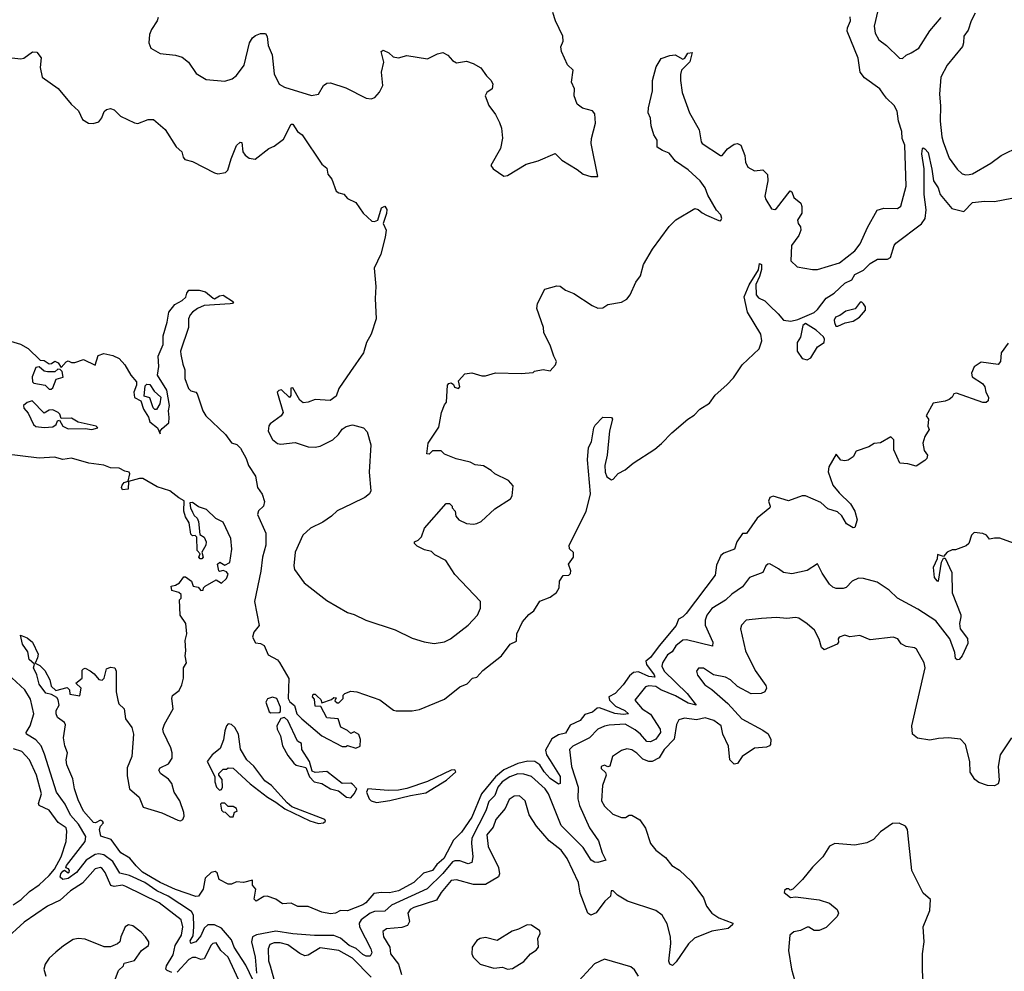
# Model space of a CAD drawing. Extents: x 2220520 to 2384350, y 721165 to 893491.
# Tile 93 of 256: x 2279831 to 2285612, y 771653 to 777242. Entities that reach past the tile are written whole.
import ezdxf

# ---------------------------------------------------------------- set-up
doc = ezdxf.new("R2010")
doc.units = 0

msp = doc.modelspace()

# ---------------------------------------------------------------- linework, layer by layer
at = {"layer": '0CON20XD'}
for points in [[(2280643.3, 777255), (2280638.6, 777235), (2280605.5, 777185), (2280593.2, 777155), (2280589.1, 777105), (2280600.8, 777075), (2280655, 777043.1), (2280745, 777034.3), (2280785, 777020.8), (2280822.4, 776992.4), (2280868.1, 776925), (2280925, 776890.9), (2281035, 776880), (2281078.8, 776895), (2281105, 776914.3), (2281149.4, 776975), (2281180.8, 777105), (2281198.8, 777135), (2281215, 777148.8), (2281245, 777160), (2281275, 777160), (2281284, 777144), (2281289.7, 777089.7), (2281312.9, 777035), (2281324.6, 776924.6), (2281353.6, 776863.6), (2281385, 776845.6), (2281545, 776796.5), (2281585.4, 776804.6), (2281615, 776855.7), (2281635, 776868.6), (2281655, 776870.8), (2281745, 776842.5), (2281865, 776780), (2281895, 776777.5), (2281915.5, 776784.5), (2281944.5, 776815.5), (2281963.1, 776855), (2281955.9, 776934.1), (2281968.3, 776991.7), (2281954.3, 777055), (2281965, 777063.8), (2281997.6, 777047.6), (2282024.5, 777024.5), (2282055, 777018.6), (2282105, 777030.8), (2282225, 777012.5), (2282285, 777041.2), (2282315, 777048.8), (2282344.3, 777034.3), (2282371.7, 777001.7), (2282395, 776988.8), (2282455, 776998), (2282493.6, 776983.6), (2282538.9, 776958.9), (2282571.7, 776911.7), (2282597.3, 776887.3), (2282608.8, 776865), (2282604.1, 776835.9), (2282573.3, 776815), (2282563.8, 776795), (2282585, 776737.5), (2282624.1, 776684.1), (2282647.3, 776637.3), (2282660, 776605), (2282666.1, 776546.1), (2282653.8, 776485), (2282597.5, 776385), (2282610, 776365), (2282673.6, 776323.6), (2282695, 776327.5), (2282805, 776393.3), (2282875, 776413.8), (2282975, 776456.2), (2283015, 776416), (2283105, 776362.5), (2283140, 776335), (2283185, 776320), (2283225, 776320), (2283185.6, 776515), (2283187.8, 776545), (2283211.4, 776635), (2283208.3, 776688.3), (2283195, 776706.2), (2283135, 776722.5), (2283103.3, 776746.7), (2283086.2, 776795), (2283088.8, 776835), (2283070.8, 776875), (2283080, 776945), (2283047.7, 776977.7), (2283011.2, 777055), (2283008.3, 777081.7), (2283021.2, 777115), (2283020.8, 777145), (2282977.5, 777235), (2282961.4, 777285)], [(2282291.7, 774848.3), (2282306.7, 774935), (2282325, 774980), (2282337.5, 774995), (2282342.5, 775095), (2282350, 775105), (2282365, 775110), (2282378.3, 775098.3), (2282383.6, 775083.6), (2282407.5, 775075), (2282416.1, 775086.1), (2282408.3, 775121.7), (2282445, 775162.5), (2282485, 775167.5), (2282545, 775150), (2282565, 775150), (2282625, 775167.5), (2282775, 775163.3), (2282845, 775170), (2282853, 775177), (2282905, 775187.5), (2282945, 775180), (2282976.7, 775215), (2282982.5, 775235), (2282966.2, 775265), (2282948, 775325), (2282908.6, 775405), (2282905.6, 775435), (2282867.1, 775545), (2282871.4, 775575), (2282915, 775660), (2282985, 775679.2), (2283005, 775677.5), (2283035, 775653.8), (2283084.4, 775634.4), (2283192.3, 775562.3), (2283225, 775548), (2283255, 775548.8), (2283285, 775570), (2283365, 775583.3), (2283395, 775601.2), (2283415, 775626.7), (2283449.4, 775700.6), (2283475, 775737.5), (2283493.8, 775805), (2283546.7, 775895), (2283645, 776027.5), (2283683.9, 776066.1), (2283795, 776132.5), (2283815, 776127.5), (2283837, 776107), (2283863.3, 776093.3), (2283935, 776062.5), (2283945, 776060), (2283953.3, 776075), (2283948, 776095), (2283922.5, 776122.5), (2283871.9, 776211.9), (2283855.4, 776255), (2283825.5, 776295), (2283755, 776359.1), (2283680.9, 776410.9), (2283645, 776458.8), (2283605, 776473.3), (2283573.6, 776493.6), (2283573.8, 776535), (2283553.8, 776565), (2283538.8, 776618.8), (2283534.3, 776664.3), (2283521.1, 776695), (2283521.9, 776725), (2283546.2, 776825), (2283546.7, 776885), (2283568.8, 776965), (2283597, 777013), (2283648.3, 777031.7), (2283680, 777035), (2283725, 777010), (2283736.7, 777015), (2283754.2, 777045.8), (2283779.3, 777049.3), (2283765.6, 776995), (2283716.9, 776945), (2283710.3, 776919.7), (2283711.4, 776885), (2283721.2, 776815), (2283764, 776695), (2283820.8, 776595), (2283832, 776525), (2283838.8, 776515), (2283946.1, 776443.9), (2283955.8, 776444.2), (2283987.3, 776482.7), (2284025, 776510), (2284045, 776513.8), (2284064.1, 776504.1), (2284089.2, 776445), (2284092.7, 776405), (2284106, 776376), (2284145, 776354.2), (2284195, 776360), (2284221.7, 776331.7), (2284223.3, 776295), (2284205.6, 776205), (2284211.4, 776185), (2284245, 776131.2), (2284265, 776126.7), (2284275, 776133.8), (2284355, 776237.5), (2284365, 776230), (2284377, 776197), (2284416.7, 776165), (2284424, 776145), (2284422.5, 776105), (2284396.9, 776065), (2284401.9, 776045), (2284415.8, 776025), (2284417.1, 776005), (2284405.7, 775975), (2284361.8, 775915), (2284357.5, 775825), (2284395, 775790), (2284485, 775774.5), (2284514.5, 775775.5), (2284645, 775814.6), (2284735, 775884.4), (2284765.5, 775925), (2284807.8, 776022.2), (2284865, 776122.5), (2284905, 776135.8), (2284985, 776133.5), (2285005, 776146), (2285035.4, 776265), (2285026.9, 776505), (2285012.2, 776545), (2285010.4, 776585), (2284990.5, 776645), (2284982.2, 776705), (2284965, 776738.6), (2284920.2, 776780.2), (2284902.5, 776805), (2284881.8, 776835), (2284790.6, 776900.6), (2284764.6, 776934.6), (2284753.8, 777015), (2284689.5, 777175), (2284690.7, 777195), (2284708.4, 777235), (2284707.7, 777257.7)], [(2284868.7, 777295), (2284846.9, 777203.1), (2284852.6, 777162.6), (2284875, 777122.9), (2284919.5, 777089.5), (2284996.7, 777015), (2285015, 777014), (2285036.2, 777033.8), (2285065, 777047.8), (2285110.6, 777075), (2285175, 777176.7), (2285242, 777255)], [(2285440.3, 777279.7), (2285416.2, 777235), (2285399.5, 777180.5), (2285373.8, 777145), (2285373.1, 777105), (2285365.6, 777085), (2285275.4, 776975), (2285238.8, 776905), (2285231.8, 776805), (2285237.7, 776735), (2285236.1, 776645), (2285244, 776554), (2285253.3, 776525), (2285288.7, 776428.7), (2285335, 776363.3), (2285365, 776336.7), (2285385, 776330), (2285405, 776332), (2285425, 776336), (2285531.7, 776398.3), (2285594, 776445), (2285705, 776500)], [(2279785, 777018.8), (2279838.3, 777011.7), (2279855, 777016.7), (2279906.1, 777053.9), (2279932, 777052), (2279957.1, 777017.1), (2279951.1, 776961.1), (2279963.8, 776905), (2280057, 776837), (2280132.5, 776745), (2280175.8, 776705.8), (2280200, 776655), (2280235, 776633.3), (2280263, 776633), (2280295, 776642.5), (2280313.6, 776666.4), (2280327, 776703), (2280340, 776715), (2280365, 776721.2), (2280385, 776713.3), (2280423.3, 776675), (2280505, 776636.2), (2280525, 776632), (2280585, 776656), (2280615.9, 776655.9), (2280685, 776596.2), (2280750, 776495), (2280783.3, 776465), (2280790, 776435), (2280800.7, 776420.7), (2280845, 776408.8), (2280975, 776342.5), (2280995, 776337.5), (2281040, 776345), (2281052.3, 776357.7), (2281072.5, 776425), (2281105, 776502.5), (2281125, 776522.5), (2281135, 776520), (2281141.2, 776465), (2281155, 776446.7), (2281178.3, 776428.3), (2281213.6, 776423.6), (2281293.3, 776485), (2281325, 776498.8), (2281379.7, 776540.3), (2281425, 776627.5), (2281435, 776627.5), (2281462.5, 776585), (2281490, 776565), (2281605, 776392.5), (2281635, 776370), (2281641.2, 776335), (2281663.8, 776305), (2281688.8, 776235), (2281705, 776224), (2281735, 776217.5), (2281755, 776192.5), (2281805, 776167.5), (2281847.5, 776105), (2281898.3, 776058.3), (2281915, 776056), (2281933.8, 776065), (2281955, 776136.2), (2281975, 776146.2), (2281986.4, 776126.4), (2281985.5, 776104.5), (2281965.8, 776045), (2281982.5, 776005), (2281977.5, 775965), (2281951.8, 775865), (2281913.1, 775783.1), (2281921.2, 775675), (2281917.7, 775605), (2281924.1, 775485), (2281894.5, 775395), (2281866.5, 775345), (2281850.4, 775285), (2281773.6, 775175), (2281705.8, 775075), (2281688.8, 775031.2), (2281654.1, 775005.9), (2281565, 775011.2), (2281525, 774995.6), (2281495, 774991.4), (2281476.8, 775006.8), (2281435, 775080), (2281423, 775077), (2281422.5, 775035), (2281415, 775022.5), (2281368.3, 775068.3), (2281352.5, 775065), (2281342.5, 775055), (2281378.8, 774935), (2281366.2, 774915), (2281302.2, 774867.8), (2281294.4, 774855.6), (2281290, 774825), (2281315, 774775.8), (2281345, 774752.5), (2281365, 774749.5), (2281447.9, 774757.9), (2281525, 774733.3), (2281565, 774731.2), (2281595, 774736.7), (2281670, 774775), (2281702.5, 774805), (2281723.6, 774836.4), (2281748.3, 774851.7), (2281785, 774862.5), (2281850, 774845), (2281871.7, 774821.7), (2281892.5, 774745), (2281883.3, 774585), (2281893.3, 774475), (2281885, 774457.5), (2281857.5, 774435), (2281780.8, 774399.2), (2281695, 774358), (2281662.5, 774325), (2281610, 774290), (2281538.8, 774255), (2281493.8, 774215), (2281447.5, 774115), (2281440.8, 774035), (2281445, 774012.5), (2281501.2, 773935), (2281635, 773830), (2281755, 773760.6), (2281795, 773749.2), (2281863.3, 773715), (2282035, 773657.5), (2282135, 773610), (2282205, 773587.8), (2282265, 773578.6), (2282325, 773588), (2282360, 773605), (2282465, 773686), (2282519.4, 773745), (2282536.9, 773785), (2282535.7, 773825.7), (2282385, 773983.8), (2282332.5, 774065), (2282269.3, 774099.3), (2282248.3, 774118.3), (2282208.3, 774128.3), (2282165, 774150), (2282150, 774165), (2282150, 774175), (2282170, 774185), (2282190, 774205), (2282207.5, 774255), (2282335, 774400), (2282355, 774400), (2282370, 774385), (2282370, 774375), (2282387.5, 774355), (2282392.5, 774325), (2282410, 774305), (2282453.6, 774283.6), (2282495, 774278.8), (2282515, 774283.8), (2282540, 774295), (2282621.2, 774368.8), (2282711.7, 774428.3), (2282723.3, 774445), (2282727.5, 774505), (2282700, 774535), (2282620, 774575), (2282600, 774595), (2282555, 774622.5), (2282505, 774627.5), (2282475, 774642.5), (2282393.6, 774663.6), (2282325, 774690), (2282305, 774710), (2282255, 774710), (2282235, 774690), (2282221.7, 774691.7), (2282230, 774755), (2282291.7, 774848.3)], [(2279777, 775353), (2279835.7, 775335.7), (2279880.5, 775310.5), (2279951.7, 775241.7), (2279975, 775240), (2280005, 775220), (2280018.3, 775221.7), (2280037, 775237), (2280056.4, 775226.4), (2280075, 775200), (2280105, 775232.5), (2280115, 775237.5), (2280135, 775227.5), (2280155, 775227.5), (2280205, 775246.7), (2280275, 775212.5), (2280291.3, 775268.7), (2280325, 775281.8), (2280378.8, 775268.8), (2280415, 775252.1), (2280448.6, 775215), (2280484, 775155), (2280517.5, 775115), (2280516.7, 775095), (2280501.4, 775055), (2280505, 775022.5), (2280543.3, 775003.3), (2280557.1, 774955), (2280587.1, 774907.1), (2280595, 774880), (2280641.2, 774845), (2280655, 774810), (2280656.7, 774825), (2280668.3, 774841.7), (2280705.8, 774875), (2280709.2, 774905), (2280704, 774945), (2280710, 774975), (2280695, 775066.2), (2280640, 775155), (2280648.2, 775205), (2280644.6, 775265.4), (2280674.2, 775335), (2280672.9, 775385), (2280697.5, 775465), (2280706.1, 775523.9), (2280741.7, 775568.3), (2280785, 775592.5), (2280807, 775613), (2280812.5, 775635), (2280825, 775652.5), (2280885, 775652.5), (2280922.7, 775642.7), (2280966.2, 775606.2), (2280975, 775603.3), (2281005, 775620), (2281025, 775623.3), (2281086.7, 775585), (2281080, 775575), (2281067.7, 775572.3), (2280915, 775562.5), (2280875, 775545.6), (2280845, 775524.2), (2280831.4, 775508.6), (2280822.9, 775485), (2280821.9, 775435), (2280775.6, 775295), (2280776.5, 775275), (2280788, 775218), (2280801.4, 775185), (2280800.8, 775135), (2280822.9, 775075), (2280835, 775062.5), (2280864.5, 775054.5), (2280872.9, 775045), (2280906, 774945), (2280923.3, 774915), (2281040, 774805), (2281075, 774757.5), (2281106.1, 774746.1), (2281127.5, 774725), (2281160, 774665), (2281173.9, 774623.9), (2281215, 774560), (2281226.7, 774495), (2281253.8, 774455), (2281268.3, 774411.7), (2281263.3, 774385), (2281233.2, 774356.8), (2281226.7, 774335), (2281276.4, 774226.4), (2281276.3, 774155), (2281257.2, 774085), (2281246.8, 774003.2), (2281209.4, 773825), (2281236.2, 773683.8), (2281206.2, 773645), (2281198, 773615), (2281215, 773582.5), (2281245, 773578.8), (2281267.1, 773567.1), (2281290.7, 773510.7), (2281345, 773482.5), (2281356.1, 773466.1), (2281411.7, 773371.7), (2281407.5, 773255), (2281417.5, 773235), (2281444.1, 773214.1), (2281458.8, 773165), (2281486.7, 773135), (2281605, 773036.7), (2281725, 772973.3), (2281746.4, 772973.6), (2281755, 772980), (2281805, 772963.3), (2281830, 772975), (2281832.5, 773015), (2281823, 773043), (2281795, 773060), (2281775, 773050), (2281755, 773067.5), (2281717, 773087), (2281700, 773135), (2281635, 773142.5), (2281598.3, 773208.3), (2281565, 773210), (2281561.7, 773251.7), (2281550, 773265), (2281555, 773280), (2281565, 773280), (2281578.3, 773268.3), (2281598.3, 773248.3), (2281605, 773230), (2281661.7, 773248.3), (2281675, 773260), (2281688.3, 773258.3), (2281681.7, 773241.7), (2281695, 773230), (2281705, 773230), (2281730, 773255), (2281730, 773275), (2281740, 773285), (2281775, 773298), (2281810, 773295), (2281945, 773248), (2282025, 773186.2), (2282042, 773182), (2282135, 773182), (2282178.6, 773191.4), (2282325, 773251.2), (2282415, 773324), (2282458.3, 773341.7), (2282490, 773375), (2282515, 773380), (2282550.5, 773419.5), (2282660, 773505), (2282710, 773575), (2282748.3, 773591.7), (2282750, 773635), (2282782.5, 773705), (2282820.7, 773749.3), (2282849.3, 773770.7), (2282885, 773827.5), (2282945, 773850), (2282983, 773877), (2282997.5, 773905), (2283000, 773945), (2283021.7, 773978.3), (2283055, 773980), (2283065, 773990), (2283066.7, 774005), (2283053.3, 774045), (2283083.3, 774085), (2283082.5, 774112.5), (2283060, 774135), (2283057.5, 774155), (2283157.6, 774352.4), (2283183.1, 774456.9), (2283164, 774656), (2283170.9, 774729.1), (2283188.3, 774761.7), (2283201.2, 774845), (2283209.5, 774860.5), (2283255, 774906.7), (2283305, 774906.2), (2283311.2, 774895), (2283293.5, 774826.5), (2283280.8, 774685), (2283265.9, 774624.1), (2283267.5, 774585), (2283277.3, 774557.3), (2283305, 774540), (2283315, 774542.5), (2283345, 774576.7), (2283385, 774598), (2283432, 774638), (2283560.2, 774719.8), (2283598.2, 774751.8), (2283660.8, 774815), (2283754.2, 774895), (2283790.4, 774919.6), (2283825, 774954.3), (2283880.6, 774989.4), (2283915, 775037.5), (2283983.6, 775096.4), (2284021.3, 775138.7), (2284072.5, 775215), (2284172.1, 775307.9), (2284187.8, 775355), (2284182.9, 775395), (2284103.8, 775525), (2284084.8, 775615), (2284114.7, 775685), (2284167.7, 775772.3), (2284175, 775810), (2284185.8, 775805), (2284185.6, 775775.6), (2284175, 775734), (2284153.4, 775686.6), (2284155.4, 775625.4), (2284168, 775608), (2284205, 775590), (2284232.5, 775562.5), (2284284.6, 775515), (2284315, 775476.4), (2284358.9, 775471.1), (2284399.1, 775480.9), (2284495, 775522.5), (2284515, 775540), (2284565, 775606), (2284613.7, 775636.3), (2284676.2, 775695), (2284715.7, 775714.3), (2284735, 775745.8), (2284785, 775771.2), (2284825, 775809.2), (2284867.5, 775835), (2284925, 775836.2), (2284943.3, 775845), (2284964.3, 775915), (2284975, 775930), (2285126.2, 776043.8), (2285146.9, 776075), (2285152.6, 776125), (2285141.2, 776215), (2285141.8, 776365), (2285127.7, 776455), (2285130.8, 776485), (2285135, 776489.2), (2285145, 776484.3), (2285165, 776462.5), (2285186.9, 776363.1)], [(2285186.9, 776363.1), (2285195.9, 776295.9), (2285222.9, 776255), (2285235.3, 776215.3), (2285303.9, 776133.9), (2285375, 776116), (2285425, 776167.5), (2285495, 776176.9), (2285555, 776174.3), (2285655, 776193.3)], [(2284621.7, 775441.7), (2284635, 775442.5), (2284677.7, 775462.3), (2284725, 775472), (2284762, 775495), (2284796, 775535), (2284796, 775556), (2284785, 775572.5), (2284775, 775582.5), (2284765, 775582.5), (2284735.6, 775544.4), (2284680.6, 775529.4), (2284645.9, 775504.1), (2284620, 775495), (2284612.3, 775477.7), (2284613.9, 775463.9), (2284621.7, 775441.7)], [(2284455, 775244.4), (2284475, 775256.2), (2284515, 775321.2), (2284553.3, 775345), (2284556.7, 775365), (2284550, 775380), (2284508.1, 775418.1), (2284445, 775456.7), (2284428.8, 775445), (2284415, 775377.5), (2284396.2, 775345), (2284396.2, 775295), (2284425, 775252), (2284455, 775244.4)], [(2285635, 775341.2), (2285594.1, 775285.9), (2285590, 775235), (2285575, 775217.5), (2285475, 775230), (2285435, 775203.3), (2285418.8, 775165), (2285423.8, 775145), (2285483.8, 775105), (2285496.5, 775086.5), (2285502.5, 775055), (2285518, 775025), (2285517.1, 775002.9), (2285505.8, 774994.2), (2285485, 774994), (2285330.9, 775049.1), (2285316, 775045), (2285305.5, 775024.5), (2285288.6, 775011.4), (2285265, 775001.9), (2285195, 774990), (2285153.3, 774915), (2285166, 774895), (2285162.5, 774855), (2285170, 774835), (2285145.8, 774794.2), (2285134.2, 774755), (2285141.2, 774711.2), (2285160, 774685), (2285156.7, 774665), (2285145, 774653.3), (2285095, 774618.8), (2285045, 774633.3), (2284997.5, 774637.5), (2284963.3, 774715), (2284963.9, 774773.9), (2284945, 774792.5), (2284885, 774757.5), (2284847.7, 774752.3), (2284815.9, 774734.1), (2284741.7, 774708.3), (2284723.8, 774675), (2284695.7, 774654.3), (2284675, 774650), (2284652.5, 774655), (2284625, 774690), (2284580.8, 774615), (2284577.3, 774587.3), (2284605, 774508.8), (2284642.5, 774462.5), (2284708.2, 774398.2), (2284734.3, 774355), (2284747.1, 774305), (2284735, 774260), (2284725, 774256.7), (2284685, 774281.1), (2284657.9, 774327.9), (2284631.7, 774351.7), (2284575, 774369.5), (2284535, 774405.7), (2284445.5, 774445.5), (2284425, 774445.4), (2284345, 774416.9), (2284255, 774442.5), (2284235, 774435.7), (2284227.5, 774415), (2284238, 774385), (2284235.6, 774374.4), (2284160, 774315), (2284097.5, 774225), (2284075, 774223.3), (2284041.4, 774175), (2284027.6, 774132.4), (2283965, 774108.5), (2283947.5, 774095), (2283922, 774038), (2283915, 773980), (2283743.5, 773755), (2283725, 773734.4), (2283698.8, 773721.2), (2283685, 773684.3), (2283584.7, 773565.3), (2283535.3, 773495), (2283507.8, 773475), (2283510.9, 773455), (2283556.2, 773395), (2283560.3, 773379.7), (2283525, 773384), (2283465, 773411), (2283435, 773407.9), (2283411.9, 773388.1), (2283374.4, 773335), (2283326.9, 773285), (2283290, 773265), (2283293.8, 773245), (2283329.5, 773209.5), (2283384.5, 773185), (2283405.6, 773165), (2283375, 773160.7), (2283325, 773167.5), (2283235, 773200.6), (2283221.9, 773198.1), (2283195, 773175.5), (2283148.2, 773161.8), (2283122.5, 773125), (2283062.5, 773097.5), (2283035, 773051.9), (2282995, 773041.9), (2282955, 773018.1), (2282918.9, 772951.1), (2282923.9, 772925), (2282945, 772891.5), (2283005, 772796.9), (2283004.6, 772755.4), (2282995, 772752.1), (2282945, 772785.3), (2282909.8, 772825), (2282885, 772865.4), (2282855, 772884.3), (2282815, 772887), (2282756.3, 772873.7), (2282674.4, 772835.6), (2282624.7, 772795.3), (2282541.9, 772695), (2282485, 772558.5), (2282425, 772470.5), (2282377.8, 772422.2), (2282320.5, 772315), (2282279.7, 772280.3), (2282255, 772245.4), (2282201.5, 772228.5), (2282145.6, 772175), (2282055.7, 772125), (2282003.2, 772113.2), (2281954.4, 772115.6), (2281911.1, 772108.9), (2281863.1, 772055), (2281845, 772043.2), (2281755, 772007.5), (2281715, 772010), (2281685.7, 771994.3), (2281655, 771990.6), (2281605, 772000), (2281525, 772034.3), (2281465, 772032.5), (2281425, 772053.3), (2281375, 772050), (2281335, 772076.7), (2281285, 772094.2), (2281265, 772092), (2281220, 772065), (2281207, 772077), (2281217.5, 772135), (2281198.3, 772158.3), (2281198.3, 772188.3), (2281146, 772174), (2281105, 772177.5), (2281075, 772164), (2281055.8, 772164.2), (2281001.7, 772191.7), (2280990.7, 772230.7), (2280978.3, 772238.3), (2280955, 772233.8), (2280920.7, 772199.3), (2280908.8, 772135), (2280880, 772095), (2280865, 772091.9), (2280745, 772134), (2280656.1, 772175), (2280552.8, 772235), (2280515, 772271.8), (2280478.1, 772318.1), (2280425, 772349.2), (2280367.8, 772427.8), (2280306.7, 772446.7), (2280298.8, 772485), (2280305.5, 772504.5), (2280323.3, 772525), (2280316.7, 772535), (2280305, 772540), (2280275.6, 772524.4), (2280265, 772526.7), (2280205, 772594.2), (2280175, 772660), (2280152.5, 772725), (2280142.7, 772782.7), (2280108, 772865), (2280104, 772895), (2280111.2, 772935), (2280096.7, 772976.7), (2280089.1, 773025), (2280100, 773100), (2280093.3, 773115), (2280053, 773143), (2280044.4, 773165), (2280046, 773185), (2280062.5, 773215), (2280057.5, 773247.5), (2280050, 773260), (2280018.3, 773278.3), (2279985, 773286.7), (2279945, 773340), (2279932.7, 773395), (2279912.2, 773435), (2279917.5, 773457.5), (2279887.5, 773485), (2279879.1, 773529.1), (2279847.5, 773575), (2279835, 773626.2), (2279875, 773610.8), (2279905.8, 773585.8), (2279939.4, 773515), (2279936.7, 773493.3), (2279922.5, 773462.5), (2279948.8, 773448.8), (2279979.3, 773419.3), (2280008.8, 773365), (2280015, 773326.7), (2280043, 773303), (2280109.3, 773319.3), (2280123.3, 773305), (2280125, 773280), (2280185, 773270), (2280192.5, 773315), (2280160, 773345), (2280197.5, 773375), (2280198.3, 773421.7), (2280205, 773430), (2280215, 773432.5), (2280245, 773417.5), (2280269.3, 773399.3), (2280295, 773367.5), (2280315, 773362.5), (2280327.5, 773375), (2280340.7, 773429.3), (2280365, 773440), (2280390, 773435), (2280396.7, 773415), (2280396.7, 773295), (2280406.7, 773245), (2280414.2, 773224.2), (2280443.9, 773193.9), (2280453.3, 773135), (2280490, 773085), (2280500, 773045), (2280488.8, 772915), (2280462.9, 772847.1), (2280461.7, 772801.7), (2280476, 772725), (2280532, 772675), (2280555.9, 772615.9), (2280665, 772583.3), (2280760.3, 772540.3), (2280775, 772537.5), (2280788, 772545), (2280796.1, 772563.9), (2280794.6, 772585), (2280771.1, 772655), (2280738.6, 772705), (2280724.2, 772755), (2280705, 772782), (2280657.5, 772815), (2280647.5, 772835), (2280655, 772847.5), (2280705, 772872), (2280725.6, 772905), (2280726.9, 772935), (2280719.4, 772965), (2280676, 773055), (2280672, 773075), (2280680.8, 773105), (2280732, 773195), (2280723.8, 773255), (2280727.5, 773272.5), (2280767.7, 773302.3), (2280783.3, 773335), (2280792.5, 773375), (2280792.5, 773435), (2280810, 773465), (2280802.5, 773505), (2280807.5, 773535), (2280802.5, 773595), (2280812.5, 773635), (2280806.7, 773695), (2280772.5, 773745), (2280770, 773835), (2280780, 773845), (2280780, 773865), (2280765, 773877.5), (2280725, 773890), (2280720, 773915), (2280745, 773920), (2280770, 773935), (2280795, 773970), (2280805, 773970), (2280840, 773945), (2280850, 773915), (2280878.3, 773908.3), (2280895, 773890), (2280908.3, 773891.7), (2280910, 773905), (2280920, 773915), (2280985, 773952.5), (2281015, 773933.3), (2281045, 773960), (2281054.3, 773985), (2281045, 773998.8), (2281025, 774007.5), (2281005, 774000), (2281000, 774005), (2280992.5, 774045), (2281006, 774056), (2281035, 774037.5), (2281065, 774053.8), (2281077.5, 774132.5), (2281070, 774195), (2281025, 774290), (2280982.4, 774312.4), (2280927.5, 774365), (2280880.8, 774380.8), (2280845, 774405.8), (2280830, 774405), (2280834, 774375), (2280845, 774350), (2280855, 774330), (2280872.5, 774315), (2280880, 774295), (2280888.3, 774218.3), (2280915, 774202.5), (2280926.7, 774175), (2280923.3, 774155), (2280900, 774115), (2280907.5, 774085), (2280900, 774075), (2280890, 774075), (2280882.5, 774085), (2280890, 774105), (2280872.5, 774125), (2280871.7, 774201.7), (2280861.7, 774211.7), (2280845, 774210), (2280835, 774220), (2280826.4, 774286.4), (2280805, 774322.5), (2280794.4, 774354.4), (2280796.4, 774416.4), (2280765, 774433.3), (2280711.9, 774475), (2280638.3, 774498.3), (2280555, 774547.1), (2280535, 774548.1), (2280470.7, 774529.3), (2280467.5, 774485), (2280435, 774481.1), (2280429.6, 774495), (2280432.6, 774507.4), (2280445, 774522.9), (2280468.3, 774531.7), (2280478.5, 774575), (2280473.3, 774585), (2280449.3, 774590.7), (2280415, 774607.5), (2280365, 774610), (2280325, 774625.6), (2280237.3, 774637.3), (2280135, 774665.8), (2280085, 774658.9), (2280035, 774673.3), (2279945, 774666.9), (2279625, 774706.5)], [(2280015, 775072.5), (2280025, 775080), (2280045, 775130), (2280087, 775143), (2280080, 775175), (2280068.3, 775188.3), (2280055, 775190), (2280037, 775173), (2279995, 775173.3), (2279975, 775177.5), (2279945, 775202.5), (2279925, 775200), (2279904, 775145), (2279906.7, 775115), (2279915, 775106.7), (2279980, 775095), (2280005, 775072.5), (2280015, 775072.5)], [(2280635, 774953.3), (2280625, 774953.3), (2280615, 774962.5), (2280595, 775020), (2280561.2, 775031.2), (2280568.3, 775091.7), (2280578.3, 775101.7), (2280595, 775100), (2280620.7, 775060.7), (2280660, 775025), (2280653.3, 774985), (2280635, 774953.3)], [(2280255, 774834.3), (2280290, 774845), (2280280, 774855), (2280175, 774877.5), (2280135, 774902.5), (2280075, 774900), (2280066.2, 774925), (2280056.2, 774935), (2280025, 774949.5), (2280005, 774949.4), (2279975, 774931.2), (2279905, 775002.5), (2279875, 774992.9), (2279853.2, 774975), (2279855, 774960), (2279881.8, 774931.8), (2279911.8, 774865), (2279925, 774852.7), (2279975, 774846.4), (2280025, 774850.6), (2280045.9, 774864.1), (2280053.8, 774885), (2280065, 774890), (2280083.8, 774855), (2280115, 774839.5), (2280215, 774840.6), (2280255, 774834.3)], [(2285665, 774166.7), (2285585, 774196.7), (2285555, 774197.5), (2285525, 774190), (2285507.5, 774215), (2285485, 774223.3), (2285435, 774230), (2285420, 774215), (2285402.5, 774165), (2285388.3, 774151.7), (2285325, 774127.5), (2285305, 774127.5), (2285276.4, 774113.6), (2285255, 774090), (2285220, 774100), (2285217.5, 774075), (2285193.8, 774025), (2285200, 773965), (2285215, 773946.7), (2285226.2, 773943.8), (2285243.8, 774056.2), (2285255, 774080), (2285265, 774080), (2285303.9, 773995), (2285306.1, 773876.1), (2285357, 773747), (2285355.7, 773735), (2285349.5, 773695), (2285353.1, 773665), (2285395, 773606.7), (2285397.7, 773577.7), (2285364, 773505), (2285346.2, 773485), (2285335, 773481.2), (2285325, 773490), (2285321.4, 773525), (2285292.2, 773605), (2285210.6, 773710.6), (2285105, 773780.5), (2284984.2, 773845), (2284935, 773890.5), (2284865, 773938.6), (2284785, 773960), (2284755, 773962.2), (2284718, 773945), (2284682.5, 773907.5), (2284665, 773901.5), (2284625, 773901.2), (2284605, 773908.2), (2284585, 773926.9), (2284541.5, 773991.5), (2284515, 774046.2), (2284455, 774007.5), (2284365, 773986.5), (2284315, 773994.2), (2284287, 774017), (2284235, 774045.4), (2284223.8, 774045), (2284211.5, 774035), (2284195, 773995.7), (2284115.5, 773965), (2284075, 773910.6), (2284011.3, 773868.7), (2283975, 773832.5), (2283895, 773783.3), (2283864.7, 773745.3), (2283855.3, 773714.7), (2283856.2, 773685), (2283899.7, 773585), (2283898.2, 773561.8), (2283745, 773599.6), (2283725, 773598.5), (2283684.2, 773565), (2283661.7, 773528.3), (2283635, 773511.6), (2283605.2, 773465), (2283602, 773445), (2283614.4, 773415), (2283750.8, 773285), (2283803.3, 773215), (2283755, 773227.6), (2283681, 773271), (2283595.3, 773305.3), (2283565, 773325.4), (2283525, 773330), (2283505.6, 773324.4), (2283442.2, 773245), (2283485, 773194.7), (2283533.6, 773163.6), (2283591.8, 773075), (2283594, 773055), (2283565, 773016.7), (2283535, 773001.4), (2283512.2, 773002.2), (2283475.4, 773045.4), (2283445, 773070.8), (2283385, 773103.4), (2283291.7, 773098.3), (2283265, 773093.3), (2283225, 773074), (2283175.8, 773025), (2283079.2, 772975), (2283059.7, 772955), (2283070.3, 772855), (2283110, 772735), (2283108.9, 772665), (2283117.4, 772627.4), (2283175.9, 772495.9), (2283228.5, 772418.5), (2283251.5, 772348.5), (2283273.3, 772305), (2283225, 772292.2), (2283205, 772294.4), (2283185.8, 772305), (2283140, 772380), (2283009.6, 772509.6), (2282936, 772695), (2282916.2, 772725), (2282835, 772796.3), (2282791, 772811), (2282755, 772812.4), (2282708.6, 772795), (2282663.8, 772765), (2282638.5, 772735), (2282620.9, 772685), (2282585, 772649.5), (2282568.4, 772595), (2282486.6, 772435), (2282484, 772405), (2282492.1, 772325), (2282485, 772292.2), (2282465, 772284.1), (2282415, 772301.6), (2282385, 772302.1), (2282372.4, 772295), (2282315, 772228.1), (2282223, 772137), (2282015, 772041.1), (2281974.8, 772005.2), (2281915, 772003.6), (2281888.4, 771995), (2281836.1, 771955), (2281824.5, 771935), (2281826.3, 771915), (2281893.1, 771785), (2281898.3, 771761.7), (2281888, 771742), (2281865, 771742.5), (2281845, 771752), (2281806.9, 771786.9), (2281765.7, 771805), (2281715, 771846.5), (2281675, 771863), (2281562.4, 771862.4), (2281435, 771872.4), (2281335, 771888.4), (2281222.2, 771867.8), (2281198.9, 771855), (2281193, 771825), (2281213.9, 771736.1), (2281222.3, 771642.3)], [(2285654, 773025), (2285586.7, 772925), (2285576.5, 772855), (2285581.4, 772775), (2285575.6, 772754.4), (2285555, 772741.2), (2285513.6, 772743.6), (2285462.3, 772762.3), (2285439.2, 772779.2), (2285411.7, 772821.7), (2285409.2, 772885), (2285383.8, 772985), (2285355, 773016.7), (2285283.7, 773023.7), (2285225, 773021.1), (2285175, 773010.5), (2285101.5, 773021.5), (2285072.9, 773045), (2285069.2, 773095), (2285146.7, 773435), (2285141.4, 773465), (2285096.2, 773545), (2285085, 773553.3), (2285035, 773561.2), (2285007, 773577), (2284987.5, 773605), (2284960, 773615), (2284825, 773600), (2284764.4, 773624.4), (2284705, 773618.1), (2284675, 773627.3), (2284642, 773615), (2284636, 773605), (2284637.5, 773585), (2284630, 773575), (2284555, 773541.2), (2284538.8, 773555), (2284524.4, 773604.4), (2284496.7, 773656.7), (2284454.1, 773694.1), (2284405, 773726.2), (2284385, 773731.2), (2284335, 773724.3), (2284275, 773731.4), (2284185.7, 773725.7), (2284096.2, 773715), (2284068.1, 773685), (2284062.5, 773665), (2284092.1, 773535), (2284149.5, 773419.5), (2284211.7, 773331.7), (2284215.7, 773315), (2284206.4, 773293.6), (2284185, 773284.4), (2284125, 773282.7), (2284045, 773325.5), (2284004.5, 773365), (2283975, 773381.2), (2283905, 773394.3), (2283845, 773433.6), (2283816.3, 773433.7), (2283805.5, 773415), (2283811.3, 773391.3), (2283853.8, 773335), (2283895, 773307.8), (2283989.5, 773225), (2284070, 773135), (2284195, 773070), (2284225, 773046.7), (2284241.2, 773015), (2284240, 772985), (2284233.9, 772976.1), (2284215, 772968.8), (2284146.1, 772963.9), (2284073.3, 772915), (2284045, 772873.3), (2284025, 772870), (2284001.2, 772895), (2283992.9, 772975), (2283958.5, 773045), (2283949.5, 773095), (2283905.7, 773125), (2283855, 773142.3), (2283805, 773129.7), (2283735, 773140), (2283700.9, 773129.1), (2283687.8, 773102.2), (2283673.2, 773016.8), (2283615, 772954.6), (2283585, 772906.6), (2283545, 772884.1), (2283525, 772884.6), (2283489.5, 772899.5), (2283455, 772933.8), (2283425, 772953.6), (2283395, 772959.1), (2283365, 772950.5), (2283311.9, 772915), (2283295, 772856.7), (2283285, 772853.3), (2283265, 772864), (2283244.4, 772855), (2283245, 772843.3), (2283269.7, 772819.7), (2283274, 772805), (2283252.2, 772745), (2283247.3, 772655), (2283265, 772621.9), (2283314.2, 772575), (2283365, 772556.9), (2283387, 772557), (2283409.5, 772570.5), (2283425, 772570.8), (2283472.7, 772542.7), (2283504.3, 772494.3), (2283534.4, 772404.4), (2283566, 772365), (2283621.7, 772321.7), (2283660, 772275), (2283705, 772247.5), (2283773.1, 772183.1), (2283845.8, 772085), (2283863.1, 772035), (2283894, 771994), (2283935, 771966.9), (2284017.5, 771935), (2284016.7, 771925), (2283990, 771905), (2283895, 771888.5), (2283792.1, 771847.9), (2283758.1, 771815), (2283685, 771707.5), (2283663.9, 771686.1), (2283647.5, 771695), (2283642.2, 771712.2), (2283654.3, 771815.7), (2283652.5, 771855), (2283631.5, 771931.5), (2283603.1, 771983.1), (2283565, 772010), (2283398.8, 772065), (2283340.8, 772100.8), (2283314.5, 772125.5), (2283304.2, 772125), (2283300, 772095), (2283266.2, 772063.8), (2283215, 771995.7), (2283185, 771983.1), (2283166, 771995), (2283121.1, 772111.1), (2283110.9, 772175), (2283045, 772316.2), (2283010, 772365), (2282938.9, 772418.9), (2282866, 772505), (2282822.4, 772572.4), (2282798.1, 772655), (2282765, 772682.5), (2282735, 772682), (2282705, 772661.2), (2282681.8, 772608.2), (2282626.2, 772545), (2282610.4, 772499.6), (2282574.5, 772455), (2282581.8, 772385), (2282642.6, 772262.6), (2282647.5, 772225), (2282641.7, 772208.3), (2282565, 772162.5), (2282495, 772162.7), (2282395, 772190), (2282365, 772185.4), (2282306, 772115), (2282278.4, 772071.6), (2282145, 772028.2), (2282124.4, 772015), (2282110.6, 771995), (2282120, 771945), (2282107.3, 771922.7), (2282075, 771910), (2281985, 771901.8), (2281963.9, 771886.1), (2281966.7, 771855), (2282003.9, 771793.9), (2282008.5, 771755), (2282054.2, 771694.2), (2282072.8, 771635)], [(2281225, 771550), (2281158.9, 771688.9), (2281091.3, 771795), (2281075, 771837.8), (2281015, 771905.8), (2280975, 771926.6), (2280935, 771924.8), (2280914.4, 771905.6), (2280895, 771861.8), (2280865, 771825.6), (2280835, 771816.9), (2280831.7, 771831.7), (2280849.5, 771860.5), (2280854.5, 771915), (2280851.7, 771981.7), (2280840.8, 772005), (2280703.1, 772095), (2280636.2, 772126.2), (2280565, 772173.6), (2280475, 772215.5), (2280419, 772229), (2280377.7, 772297.7), (2280325, 772336.3), (2280295, 772341.9), (2280275, 772338.4), (2280221.4, 772305), (2280165, 772233.9), (2280115, 772197.6), (2280085, 772191.8), (2280069.6, 772205), (2280072.8, 772225), (2280085, 772241.6), (2280095, 772246.7), (2280115, 772231.2), (2280121.4, 772235), (2280124.5, 772245), (2280117.5, 772255), (2280101.2, 772261.2), (2280105.4, 772275), (2280215.5, 772415), (2280220, 772445), (2280176.8, 772516.8), (2280130.1, 772570.1), (2280098.1, 772635), (2280047.1, 772705), (2279977.3, 772927.3), (2279956.4, 772976.4), (2279925, 773012.5), (2279871.8, 773045), (2279869.6, 773055), (2279892.2, 773095), (2279913.8, 773165), (2279895, 773251.9), (2279860.5, 773305), (2279785, 773377.2)], [(2281305, 773170), (2281355, 773172.5), (2281361.7, 773178.3), (2281363.3, 773205), (2281340, 773255), (2281315, 773262.5), (2281287, 773253), (2281276.1, 773233.9), (2281295, 773177.5), (2281305, 773170)], [(2281585, 772520.6), (2281615, 772524.5), (2281627.5, 772535), (2281623.5, 772545), (2281428.9, 772618.9), (2281401.7, 772641.7), (2281309.6, 772745), (2281270.6, 772770.6), (2281205, 772857.1), (2281165.6, 772895.6), (2281127.5, 772957.5), (2281115.5, 773045), (2281095, 773084), (2281075, 773101.9), (2281055, 773105.7), (2281045, 773093.8), (2281034.7, 773065), (2281027.5, 773012.5), (2281007.7, 772962.3), (2280960.6, 772925), (2280931.2, 772885), (2280977, 772797), (2280976.7, 772765), (2280986.7, 772735), (2281005, 772717.5), (2281015, 772720), (2281022.5, 772735), (2281019.3, 772779.3), (2281000, 772805), (2281000, 772815), (2281025, 772840), (2281045, 772840), (2281055, 772847.5), (2281085, 772846.7), (2281185, 772753.3), (2281286.7, 772675), (2281335.8, 772645.8), (2281387.3, 772607.3), (2281535, 772535.8), (2281585, 772520.6)], [(2281775, 772672.3), (2281795.6, 772695), (2281810, 772725), (2281785, 772752), (2281775, 772758), (2281725, 772756.2), (2281635, 772826.2), (2281565, 772821.2), (2281548.8, 772828.8), (2281533.3, 772885), (2281487.5, 772955), (2281485, 772990), (2281462.5, 773005), (2281406, 773125), (2281385, 773143.3), (2281365, 773137.5), (2281341.2, 773095), (2281342, 773075), (2281361.4, 773035), (2281375, 772976.7), (2281405, 772920), (2281440, 772875), (2281455, 772864.5), (2281510.8, 772850.8), (2281533.1, 772795), (2281559.2, 772765), (2281605, 772755.7), (2281655, 772724.6), (2281702.5, 772712.5), (2281750.8, 772675), (2281775, 772672.3)], [(2279792.7, 772042.7), (2279840, 772075), (2279888, 772122), (2279945, 772161), (2280005, 772214.8), (2280035, 772253.3), (2280074.7, 772325), (2280104.7, 772415), (2280108.4, 772475), (2280103.3, 772495), (2280057.1, 772527.1), (2280005, 772599.2), (2279945, 772626.2), (2279942, 772638), (2279958.6, 772695), (2279930.6, 772805), (2279887.9, 772895), (2279843.3, 772943.3), (2279795, 772959.2)], [(2281925, 772644.2), (2282005, 772655.6), (2282125, 772685.7), (2282215, 772700.3), (2282337.5, 772775), (2282392.5, 772825), (2282385, 772836.2), (2282365, 772833.8), (2282225, 772767.1), (2282105, 772725.7), (2282055, 772716), (2281995, 772714), (2281875.8, 772724.2), (2281867.1, 772705), (2281882.5, 772665), (2281895, 772653.4), (2281925, 772644.2)], [(2281085, 772560), (2281091.7, 772588.3), (2281107, 772593), (2281105, 772610), (2281085, 772620), (2281055, 772620), (2281035, 772640), (2281015, 772640), (2281010, 772635), (2281015, 772600), (2281025, 772590), (2281038.3, 772588.3), (2281065, 772560), (2281085, 772560)], [(2285136.2, 771595), (2285132, 771655), (2285131.2, 771755), (2285141.2, 771825), (2285136.2, 771915), (2285175, 772010), (2285177.5, 772075), (2285135, 772112.5), (2285068.8, 772245), (2285043.3, 772485), (2285032.5, 772505), (2284995, 772522.5), (2284955, 772520), (2284885, 772472.5), (2284843, 772427), (2284805, 772407.5), (2284735, 772393.3), (2284617, 772403), (2284585, 772387.5), (2284545.8, 772324.2), (2284486.1, 772263.9), (2284427.7, 772192.3), (2284370, 772135), (2284355, 772130), (2284347, 772137), (2284333, 772137), (2284321.7, 772128.3), (2284320, 772115), (2284357, 772087), (2284385, 772090), (2284525, 772072.5), (2284585, 772053.3), (2284630, 772015), (2284637.5, 771995), (2284630, 771975), (2284565, 771910), (2284525, 771892.5), (2284495, 771892.5), (2284465, 771912.5), (2284455, 771912.5), (2284415, 771892.5), (2284375.8, 771884.2), (2284353.3, 771865), (2284345.6, 771775), (2284361.8, 771665), (2284381.9, 771595)], [(2280725, 771646), (2280697.2, 771657.2), (2280689.4, 771665), (2280692.4, 771685), (2280731.3, 771748.7), (2280744.4, 771805), (2280780.3, 771865), (2280788.6, 771915), (2280778.7, 771955), (2280649.3, 772055), (2280455, 772151.3), (2280435, 772158.4), (2280385, 772151.4), (2280366.2, 772156.2), (2280332.2, 772232.2), (2280316.1, 772256.1), (2280305, 772262.3), (2280275, 772253.9), (2280200.4, 772169.6), (2280129.6, 772125), (2280068.6, 772071.4), (2279995.2, 772034.8), (2279858.3, 771941.7), (2279741.8, 771835)], [(2280391.2, 771605), (2280411.7, 771658.3), (2280440, 771685), (2280445, 771700), (2280505, 771716), (2280545.5, 771774.5), (2280586.7, 771805), (2280590, 771815), (2280590, 771825), (2280570, 771855), (2280545, 771882), (2280495, 771920.8), (2280470, 771925), (2280450, 771915), (2280424.2, 771855.8), (2280420, 771825), (2280405, 771813.3), (2280365, 771796.7), (2280326.4, 771796.4), (2280215, 771842), (2280175, 771846.2), (2280145, 771838.8), (2280087.7, 771802.3), (2280044.3, 771765.7), (2280005, 771730), (2279981.2, 771695), (2279973.8, 771665), (2279983.8, 771625)], [(2282695, 771666.2), (2282725, 771670), (2282790.5, 771709.5), (2282830, 771755), (2282863, 771777), (2282876.7, 771795), (2282873.3, 771845), (2282886.7, 771875), (2282885, 771890), (2282835, 771923.3), (2282810, 771925), (2282760.3, 771899.7), (2282722.1, 771887.9), (2282635, 771833.8), (2282565, 771851.2), (2282535, 771846), (2282515.8, 771834.2), (2282486.7, 771795), (2282486.4, 771756.4), (2282493.3, 771735), (2282535, 771693.8), (2282615, 771672), (2282665, 771676.2), (2282695, 771666.2)], [(2281128.9, 771575), (2281055.7, 771735), (2281011.1, 771775), (2280985, 771820), (2280965, 771816.9), (2280955, 771805.4), (2280914.8, 771725.2), (2280895, 771722.2), (2280865, 771734), (2280845, 771733.4), (2280825, 771722.2), (2280755, 771648.5)], [(2281895, 771617.8), (2281785, 771730), (2281705, 771774.7), (2281595, 771790), (2281525, 771748.1), (2281505, 771744.5), (2281475, 771758.2), (2281405, 771808.6), (2281360.3, 771820.3), (2281325, 771820.7), (2281300.7, 771809.3), (2281289.5, 771785), (2281292.5, 771715), (2281302.2, 771685), (2281329.4, 771585)], [(2283463.3, 771625), (2283441.2, 771661.2), (2283419.5, 771679.5), (2283265, 771724), (2283205, 771696.7), (2283089.5, 771570.5)]]:
    msp.add_lwpolyline(points, dxfattribs=at)

doc.saveas('drawing.dxf')
